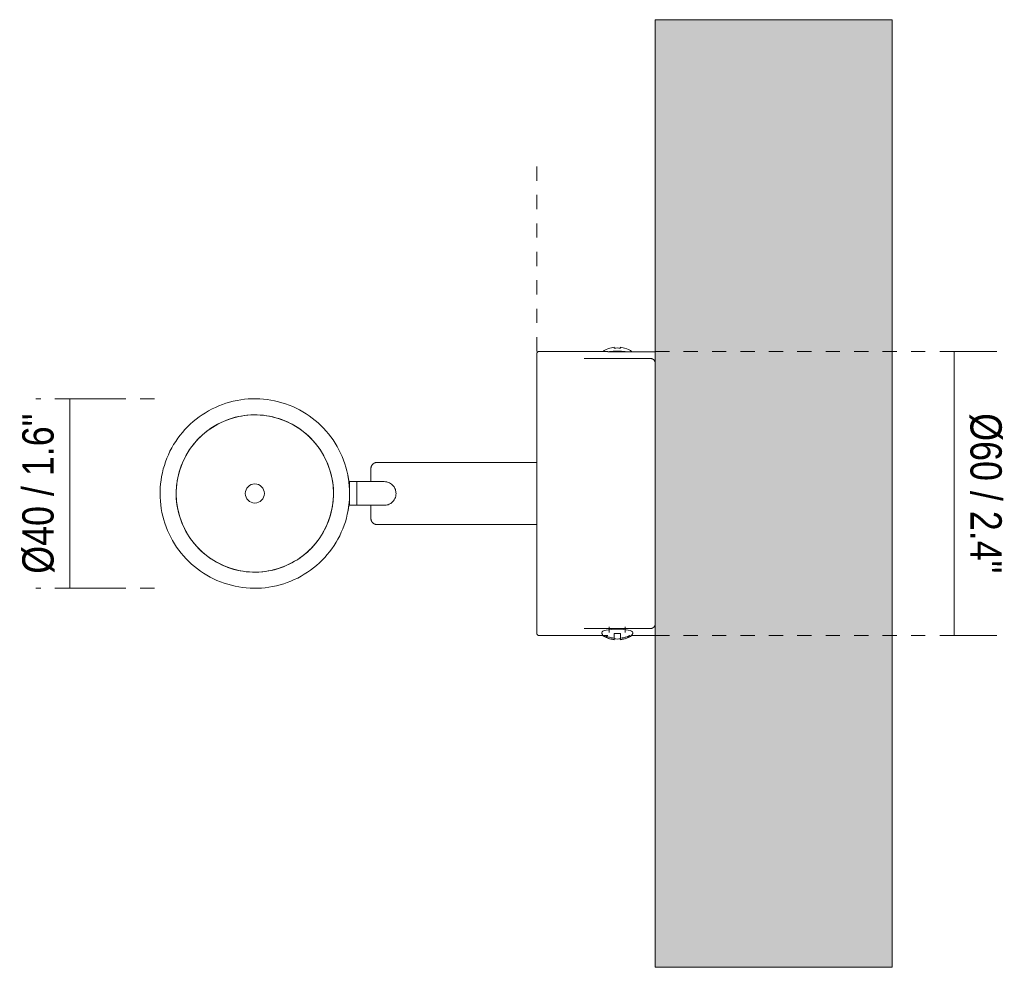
# Model space of a CAD drawing. Header units: millimetres. Extents: x -6694 to -5383, y -1151 to 6676.
# Tile 6 of 6: x -6398 to -6190, y 6476 to 6676. Entities that reach past the tile are written whole.
import ezdxf

# ---------------------------------------------------------------- set-up
doc = ezdxf.new("R2010")
doc.units = ezdxf.units.MM
doc.linetypes.add('Dash', pattern=[6, 3, -3])
doc.layers.add('A-ANNO-DIMS', color=7, linetype='Dash', lineweight=9, true_color=0xd2d2d2)
for name, color, linetype, lineweight in [('A-ANNO-DIMS-3', 7, 'Continuous', 9), ('A-WALL', 7, 'Continuous', 9), ('E-LITE-EQPM', 7, 'Continuous', 20)]:
    doc.layers.add(name, color=color, linetype=linetype, lineweight=lineweight)
doc.styles.add('Arial Narrow', font='ARIALN.TTF', dxfattribs={"height": 6.6})
doc.dimstyles.new('FARO_-_2_2mm_Arial_Narrow_mm_Inch_Left', dxfattribs={"dimscale": 304.8, "dimtxt": 6.754644, "dimasz": 0, "dimexe": 0.029528, "dimexo": 0.0625, "dimgap": 0.004921, "dimtad": 1, "dimdec": 0, "dimzin": 0, "dimdsep": 46, "dimtxsty": 'Arial Narrow', "dimblk1": 'NONE', "dimblk2": 'NONE', "dimsah": 1, "dimcen": 0.09, "dimadec": 0, "dimazin": 0, "dimtfac": 1, "dimtdec": 4, "dimtix": 1, "dimtmove": 0, "dimatfit": 3, "dimfxl": 0.009843, "dimfxlon": 1, "dimtvp": 1, "dimtolj": 1, "dimtzin": 0, "dimarcsym": 2})
doc.dimstyles.new('FARO_-_2_2mm_Arial_Narrow_mm_Inch_Right', dxfattribs={"dimscale": 304.8, "dimtxt": 6.754644, "dimasz": 0, "dimexe": 0.029528, "dimexo": 0.0625, "dimgap": 0.004921, "dimtad": 1, "dimdec": 0, "dimzin": 0, "dimdsep": 46, "dimtxsty": 'Arial Narrow', "dimblk1": 'NONE', "dimblk2": 'NONE', "dimsah": 1, "dimcen": 0.09, "dimadec": 0, "dimazin": 0, "dimtfac": 1, "dimtdec": 4, "dimtix": 1, "dimtmove": 0, "dimatfit": 3, "dimfxl": 0.009843, "dimfxlon": 1, "dimtvp": 1, "dimtolj": 1, "dimtzin": 0, "dimarcsym": 2})

# ---------------------------------------------------------------- blocks, each defined once
blk = doc.blocks.new('29890 - 29891 ORA LED Black spotlight-571273-Planta_PDF')
at = {"layer": 'E-LITE-EQPM'}
for p, q in [((-3278.96, 6606.5), (-3293.4, 6606.5)), ((-3278.96, 6606.43), (-3278.96, 6606.5)), ((-3269.95, 6604.99), (-3283.96, 6604.99)), ((-3268.96, 6606.43), (-3278.96, 6606.43)), ((-3293.96, 6583.06), (-3327.66, 6583.06)), ((-3333.46, 6579), (-3333.62, 6579)), ((-3331.96, 6579), (-3333.46, 6579)), ((-3333.46, 6576.5), (-3333.46, 6579)), ((-3328.96, 6579), (-3331.96, 6579)), ((-3331.96, 6576.5), (-3331.96, 6579)), ((-3327.66, 6579), (-3326.16, 6579)), ((-3333.46, 6574), (-3333.46, 6576.5)), ((-3331.96, 6574), (-3331.96, 6576.5)), ((-3333.62, 6574), (-3333.46, 6574)), ((-3333.46, 6574), (-3331.96, 6574)), ((-3331.96, 6574), (-3328.96, 6574)), ((-3326.16, 6574), (-3327.66, 6574)), ((-3327.66, 6569.93), (-3293.96, 6569.93)), ((-3278.64, 6548.39), (-3278.64, 6547.16)), ((-3275.28, 6547.16), (-3275.28, 6548.37)), ((-3293.4, 6546.5), (-3278.96, 6546.5)), ((-3283.96, 6548), (-3269.95, 6548)), ((-3279.56, 6546.22), (-3278.95, 6546.22)), ((-3274.97, 6546.22), (-3274.36, 6546.22)), ((-3273.97, 6546.56), (-3268.96, 6546.56)), ((-3277.63, 6545.98), (-3277.63, 6545.69)), ((-3276.29, 6545.98), (-3276.29, 6545.69))]:
    blk.add_line(p, q, dxfattribs=at)
at = {"layer": 'E-LITE-EQPM', "flags": 128}
for points in [[(-3293.96, 6605.94), (-3293.96, 6605.96), (-3293.96, 6605.98), (-3293.96, 6606), (-3293.95, 6606.03), (-3293.95, 6606.05), (-3293.94, 6606.07), (-3293.94, 6606.09), (-3293.93, 6606.11), (-3293.92, 6606.13), (-3293.92, 6606.16), (-3293.91, 6606.18), (-3293.9, 6606.2), (-3293.89, 6606.22), (-3293.87, 6606.23), (-3293.86, 6606.25), (-3293.85, 6606.27), (-3293.84, 6606.29), (-3293.82, 6606.31), (-3293.81, 6606.32), (-3293.79, 6606.34), (-3293.77, 6606.35), (-3293.76, 6606.37), (-3293.74, 6606.38), (-3293.72, 6606.39), (-3293.7, 6606.41), (-3293.68, 6606.42), (-3293.66, 6606.43), (-3293.65, 6606.44), (-3293.62, 6606.45), (-3293.6, 6606.46), (-3293.58, 6606.47), (-3293.56, 6606.47), (-3293.54, 6606.48), (-3293.52, 6606.48), (-3293.5, 6606.49), (-3293.47, 6606.49), (-3293.45, 6606.49), (-3293.43, 6606.49), (-3293.41, 6606.5), (-3293.4, 6606.5)], [(-3277.62, 6607.35), (-3278.19, 6607.27), (-3278.5, 6607.2), (-3278.98, 6607.06), (-3279.3, 6606.92), (-3279.76, 6606.65), (-3279.92, 6606.5)], [(-3276.3, 6607.35), (-3275.73, 6607.27), (-3275.42, 6607.2), (-3274.94, 6607.06), (-3274.62, 6606.92), (-3274.16, 6606.65), (-3273.93, 6606.44)], [(-3293.96, 6605.94), (-3293.96, 6605.91), (-3293.96, 6605.84), (-3293.96, 6605.73), (-3293.96, 6605.56), (-3293.96, 6605.35), (-3293.96, 6605.09), (-3293.96, 6604.79), (-3293.96, 6604.44), (-3293.96, 6604.05), (-3293.96, 6603.61), (-3293.96, 6603.13), (-3293.96, 6602.61), (-3293.96, 6602.05), (-3293.96, 6601.44), (-3293.96, 6600.8), (-3293.96, 6600.11), (-3293.96, 6599.39), (-3293.96, 6598.63), (-3293.96, 6597.84), (-3293.96, 6597.01), (-3293.96, 6596.15), (-3293.96, 6595.25), (-3293.96, 6594.33), (-3293.96, 6593.38), (-3293.96, 6592.4), (-3293.96, 6591.4), (-3293.96, 6590.37), (-3293.96, 6589.32), (-3293.96, 6588.25), (-3293.96, 6587.16), (-3293.96, 6586.06), (-3293.96, 6584.94), (-3293.96, 6583.8), (-3293.96, 6582.66), (-3293.96, 6581.5), (-3293.96, 6580.34), (-3293.96, 6579.17), (-3293.96, 6577.99), (-3293.96, 6576.81), (-3293.96, 6575.64), (-3293.96, 6574.46), (-3293.96, 6573.29), (-3293.96, 6572.12), (-3293.96, 6570.96), (-3293.96, 6569.81), (-3293.96, 6568.67), (-3293.96, 6567.54), (-3293.96, 6566.42), (-3293.96, 6565.32), (-3293.96, 6564.24), (-3293.96, 6563.18), (-3293.96, 6562.14), (-3293.96, 6561.13), (-3293.96, 6560.13), (-3293.96, 6559.17), (-3293.96, 6558.23), (-3293.96, 6557.32), (-3293.96, 6556.44), (-3293.96, 6555.6), (-3293.96, 6554.79), (-3293.96, 6554.01), (-3293.96, 6553.27), (-3293.96, 6552.56), (-3293.96, 6551.89), (-3293.96, 6551.27), (-3293.96, 6550.68), (-3293.96, 6550.13), (-3293.96, 6549.63), (-3293.96, 6549.17), (-3293.96, 6548.75), (-3293.96, 6548.38), (-3293.96, 6548.06), (-3293.96, 6547.77), (-3293.96, 6547.54), (-3293.96, 6547.35), (-3293.96, 6547.21), (-3293.96, 6547.11), (-3293.96, 6547.06), (-3293.96, 6547.05)], [(-3293.96, 6604.94), (-3293.96, 6605.22), (-3293.96, 6605.45), (-3293.96, 6605.64), (-3293.96, 6605.79), (-3293.96, 6605.88), (-3293.96, 6605.93), (-3293.96, 6605.94)], [(-3269.95, 6604.99), (-3269.91, 6604.99), (-3269.87, 6604.99), (-3269.83, 6604.98), (-3269.79, 6604.98), (-3269.75, 6604.97), (-3269.71, 6604.96), (-3269.68, 6604.95), (-3269.64, 6604.94), (-3269.6, 6604.93), (-3269.56, 6604.91), (-3269.53, 6604.9), (-3269.49, 6604.88), (-3269.46, 6604.86), (-3269.42, 6604.84), (-3269.39, 6604.82), (-3269.36, 6604.8), (-3269.33, 6604.77), (-3269.3, 6604.75), (-3269.27, 6604.72), (-3269.24, 6604.69), (-3269.21, 6604.66), (-3269.19, 6604.63), (-3269.16, 6604.6), (-3269.14, 6604.57), (-3269.12, 6604.54), (-3269.1, 6604.5), (-3269.08, 6604.47), (-3269.06, 6604.43), (-3269.04, 6604.4), (-3269.03, 6604.36), (-3269.01, 6604.32), (-3269, 6604.28), (-3268.99, 6604.25), (-3268.98, 6604.21), (-3268.97, 6604.17), (-3268.97, 6604.13), (-3268.96, 6604.09), (-3268.96, 6604.05), (-3268.96, 6604.01), (-3268.96, 6604)], [(-3333.46, 6576.5), (-3333.48, 6577.3), (-3333.52, 6578.09), (-3333.6, 6578.89), (-3333.72, 6579.68), (-3333.86, 6580.47), (-3334.03, 6581.25), (-3334.24, 6582.02), (-3334.48, 6582.79), (-3334.74, 6583.54), (-3335.04, 6584.28), (-3335.36, 6585.01), (-3335.72, 6585.73), (-3336.1, 6586.43), (-3336.51, 6587.12), (-3336.95, 6587.79), (-3337.42, 6588.44), (-3337.91, 6589.07), (-3338.42, 6589.68), (-3338.96, 6590.27), (-3339.53, 6590.84), (-3340.11, 6591.39), (-3340.72, 6591.91), (-3341.34, 6592.41), (-3341.99, 6592.88), (-3342.65, 6593.33), (-3343.34, 6593.74), (-3344.03, 6594.13), (-3344.75, 6594.5), (-3345.47, 6594.83), (-3346.21, 6595.14), (-3346.96, 6595.41), (-3347.73, 6595.66), (-3348.5, 6595.87), (-3349.28, 6596.05), (-3350.06, 6596.2), (-3350.85, 6596.32), (-3351.65, 6596.41), (-3352.44, 6596.47), (-3353.24, 6596.49), (-3354.04, 6596.49), (-3354.84, 6596.45), (-3355.64, 6596.38), (-3356.43, 6596.27), (-3357.22, 6596.14), (-3358, 6595.97), (-3358.78, 6595.78), (-3359.55, 6595.55), (-3360.3, 6595.29), (-3361.05, 6595), (-3361.78, 6594.68), (-3362.5, 6594.33), (-3363.21, 6593.96), (-3363.9, 6593.55), (-3364.57, 6593.12), (-3365.23, 6592.67), (-3365.87, 6592.18), (-3366.48, 6591.67), (-3367.08, 6591.14), (-3367.66, 6590.58), (-3368.21, 6590), (-3368.74, 6589.4), (-3369.24, 6588.78), (-3369.72, 6588.14), (-3370.17, 6587.48), (-3370.6, 6586.81), (-3371, 6586.11), (-3371.37, 6585.4), (-3371.71, 6584.68), (-3372.02, 6583.94), (-3372.3, 6583.2), (-3372.56, 6582.44), (-3372.78, 6581.67), (-3372.97, 6580.89), (-3373.13, 6580.11), (-3373.26, 6579.32), (-3373.36, 6578.52), (-3373.42, 6577.73), (-3373.46, 6576.93), (-3373.46, 6576.5)], [(-3370.06, 6576.5), (-3370.05, 6577.16), (-3370.01, 6577.82), (-3369.94, 6578.48), (-3369.85, 6579.14), (-3369.73, 6579.79), (-3369.58, 6580.44), (-3369.41, 6581.08), (-3369.22, 6581.72), (-3369, 6582.34), (-3368.75, 6582.96), (-3368.48, 6583.57), (-3368.18, 6584.16), (-3367.87, 6584.74), (-3367.52, 6585.31), (-3367.16, 6585.87), (-3366.77, 6586.41), (-3366.37, 6586.93), (-3365.94, 6587.44), (-3365.49, 6587.93), (-3365.03, 6588.4), (-3364.54, 6588.86), (-3364.04, 6589.29), (-3363.52, 6589.7), (-3362.98, 6590.09), (-3362.43, 6590.46), (-3361.86, 6590.81), (-3361.28, 6591.14), (-3360.69, 6591.44), (-3360.09, 6591.71), (-3359.47, 6591.97), (-3358.85, 6592.2), (-3358.22, 6592.4), (-3357.58, 6592.58), (-3356.93, 6592.73), (-3356.28, 6592.85), (-3355.62, 6592.95), (-3354.96, 6593.03), (-3354.3, 6593.07), (-3353.64, 6593.09), (-3352.98, 6593.09), (-3352.31, 6593.06), (-3351.65, 6593), (-3350.99, 6592.91), (-3350.34, 6592.8), (-3349.69, 6592.66), (-3349.04, 6592.5), (-3348.41, 6592.31), (-3347.78, 6592.09), (-3347.16, 6591.85), (-3346.55, 6591.59), (-3345.95, 6591.3), (-3345.37, 6590.99), (-3344.79, 6590.65), (-3344.24, 6590.3), (-3343.69, 6589.92), (-3343.16, 6589.52), (-3342.65, 6589.09), (-3342.15, 6588.65), (-3341.68, 6588.19), (-3341.22, 6587.71), (-3340.78, 6587.21), (-3340.36, 6586.69), (-3339.96, 6586.16), (-3339.59, 6585.62), (-3339.24, 6585.05), (-3338.9, 6584.48), (-3338.6, 6583.89), (-3338.31, 6583.29), (-3338.05, 6582.68), (-3337.82, 6582.06), (-3337.61, 6581.43), (-3337.42, 6580.79), (-3337.27, 6580.14), (-3337.13, 6579.49), (-3337.03, 6578.84), (-3336.95, 6578.18), (-3336.89, 6577.52), (-3336.86, 6576.85), (-3336.86, 6576.5)], [(-3328.96, 6581.76), (-3328.96, 6581.81), (-3328.96, 6581.87), (-3328.95, 6581.92), (-3328.94, 6581.97), (-3328.93, 6582.02), (-3328.92, 6582.07), (-3328.91, 6582.12), (-3328.89, 6582.17), (-3328.88, 6582.22), (-3328.86, 6582.27), (-3328.84, 6582.31), (-3328.81, 6582.36), (-3328.79, 6582.41), (-3328.76, 6582.45), (-3328.73, 6582.49), (-3328.7, 6582.54), (-3328.67, 6582.58), (-3328.64, 6582.62), (-3328.6, 6582.65), (-3328.57, 6582.69), (-3328.53, 6582.73), (-3328.49, 6582.76), (-3328.45, 6582.79), (-3328.41, 6582.82), (-3328.36, 6582.85), (-3328.32, 6582.88), (-3328.27, 6582.91), (-3328.23, 6582.93), (-3328.18, 6582.95), (-3328.13, 6582.97), (-3328.08, 6582.99), (-3328.04, 6583), (-3327.99, 6583.02), (-3327.93, 6583.03), (-3327.88, 6583.04), (-3327.83, 6583.05), (-3327.78, 6583.05), (-3327.73, 6583.06), (-3327.68, 6583.06), (-3327.66, 6583.06)], [(-3328.96, 6579), (-3328.96, 6579.11), (-3328.96, 6579.29), (-3328.96, 6579.47), (-3328.96, 6579.64), (-3328.96, 6579.81), (-3328.96, 6579.97), (-3328.96, 6580.12), (-3328.96, 6580.27), (-3328.96, 6580.42), (-3328.96, 6580.55), (-3328.96, 6580.69), (-3328.96, 6580.81), (-3328.96, 6580.93), (-3328.96, 6581.04), (-3328.96, 6581.14), (-3328.96, 6581.24), (-3328.96, 6581.32), (-3328.96, 6581.4), (-3328.96, 6581.48), (-3328.96, 6581.54), (-3328.96, 6581.6), (-3328.96, 6581.65), (-3328.96, 6581.69), (-3328.96, 6581.72), (-3328.96, 6581.74), (-3328.96, 6581.75), (-3328.96, 6581.76), (-3328.96, 6581.76)], [(-3328.96, 6581.76), (-3328.96, 6581.76), (-3328.96, 6581.74), (-3328.96, 6581.72), (-3328.96, 6581.69), (-3328.96, 6581.66), (-3328.96, 6581.61), (-3328.96, 6581.56), (-3328.96, 6581.49), (-3328.96, 6581.42), (-3328.96, 6581.35), (-3328.96, 6581.26), (-3328.96, 6581.17), (-3328.96, 6581.07), (-3328.96, 6580.96), (-3328.96, 6580.84), (-3328.96, 6580.72), (-3328.96, 6580.59), (-3328.96, 6580.45), (-3328.96, 6580.31), (-3328.96, 6580.16), (-3328.96, 6580.01), (-3328.96, 6579.85), (-3328.96, 6579.69), (-3328.96, 6579.52), (-3328.96, 6579.34), (-3328.96, 6579.16), (-3328.96, 6579)], [(-3327.66, 6579), (-3327.97, 6579), (-3328.25, 6579), (-3328.5, 6579), (-3328.7, 6579), (-3328.84, 6579), (-3328.93, 6579), (-3328.96, 6579)], [(-3373.46, 6576.5), (-3373.44, 6575.7), (-3373.4, 6574.9), (-3373.32, 6574.1), (-3373.2, 6573.31), (-3373.06, 6572.52), (-3372.89, 6571.74), (-3372.68, 6570.97), (-3372.44, 6570.2), (-3372.18, 6569.45), (-3371.88, 6568.71), (-3371.55, 6567.98), (-3371.2, 6567.26), (-3370.82, 6566.56), (-3370.4, 6565.87), (-3369.97, 6565.2), (-3369.5, 6564.55), (-3369.01, 6563.92), (-3368.5, 6563.31), (-3367.96, 6562.72), (-3367.39, 6562.15), (-3366.81, 6561.6), (-3366.2, 6561.08), (-3365.58, 6560.58), (-3364.93, 6560.11), (-3364.27, 6559.67), (-3363.58, 6559.25), (-3362.89, 6558.86), (-3362.17, 6558.49), (-3361.45, 6558.16), (-3360.71, 6557.85), (-3359.96, 6557.58), (-3359.19, 6557.34), (-3358.42, 6557.12), (-3357.64, 6556.94), (-3356.86, 6556.79), (-3356.07, 6556.67), (-3355.27, 6556.58), (-3354.48, 6556.52), (-3353.68, 6556.5), (-3352.88, 6556.5), (-3352.08, 6556.54), (-3351.28, 6556.61), (-3350.49, 6556.72), (-3349.7, 6556.85), (-3348.92, 6557.02), (-3348.14, 6557.22), (-3347.37, 6557.44), (-3346.62, 6557.7), (-3345.87, 6557.99), (-3345.14, 6558.31), (-3344.42, 6558.66), (-3343.71, 6559.03), (-3343.02, 6559.44), (-3342.35, 6559.87), (-3341.69, 6560.33), (-3341.05, 6560.81), (-3340.44, 6561.32), (-3339.84, 6561.85), (-3339.26, 6562.41), (-3338.71, 6562.99), (-3338.18, 6563.59), (-3337.68, 6564.21), (-3337.2, 6564.85), (-3336.75, 6565.51), (-3336.32, 6566.19), (-3335.92, 6566.88), (-3335.55, 6567.59), (-3335.21, 6568.31), (-3334.9, 6569.05), (-3334.62, 6569.8), (-3334.36, 6570.55), (-3334.14, 6571.32), (-3333.95, 6572.1), (-3333.79, 6572.88), (-3333.66, 6573.67), (-3333.56, 6574.47), (-3333.5, 6575.26), (-3333.46, 6576.06), (-3333.46, 6576.5)], [(-3336.86, 6576.5), (-3336.87, 6575.83), (-3336.91, 6575.17), (-3336.98, 6574.51), (-3337.07, 6573.85), (-3337.19, 6573.2), (-3337.34, 6572.55), (-3337.51, 6571.91), (-3337.7, 6571.27), (-3337.92, 6570.65), (-3338.17, 6570.03), (-3338.44, 6569.43), (-3338.74, 6568.83), (-3339.05, 6568.25), (-3339.4, 6567.68), (-3339.76, 6567.12), (-3340.15, 6566.58), (-3340.55, 6566.06), (-3340.98, 6565.55), (-3341.43, 6565.06), (-3341.89, 6564.59), (-3342.38, 6564.13), (-3342.88, 6563.7), (-3343.4, 6563.29), (-3343.94, 6562.9), (-3344.49, 6562.53), (-3345.06, 6562.18), (-3345.64, 6561.86), (-3346.23, 6561.55), (-3346.83, 6561.28), (-3347.44, 6561.02), (-3348.07, 6560.8), (-3348.7, 6560.59), (-3349.34, 6560.41), (-3349.99, 6560.26), (-3350.64, 6560.14), (-3351.29, 6560.04), (-3351.95, 6559.96), (-3352.62, 6559.92), (-3353.28, 6559.9), (-3353.94, 6559.9), (-3354.61, 6559.94), (-3355.27, 6559.99), (-3355.93, 6560.08), (-3356.58, 6560.19), (-3357.23, 6560.33), (-3357.87, 6560.49), (-3358.51, 6560.68), (-3359.14, 6560.9), (-3359.76, 6561.14), (-3360.37, 6561.4), (-3360.97, 6561.69), (-3361.55, 6562), (-3362.13, 6562.34), (-3362.68, 6562.69), (-3363.23, 6563.07), (-3363.76, 6563.48), (-3364.27, 6563.9), (-3364.77, 6564.34), (-3365.24, 6564.8), (-3365.7, 6565.28), (-3366.14, 6565.78), (-3366.56, 6566.3), (-3366.95, 6566.83), (-3367.33, 6567.38), (-3367.68, 6567.94), (-3368.02, 6568.51), (-3368.32, 6569.1), (-3368.61, 6569.7), (-3368.87, 6570.31), (-3369.1, 6570.93), (-3369.31, 6571.56), (-3369.5, 6572.2), (-3369.65, 6572.85), (-3369.79, 6573.5), (-3369.89, 6574.15), (-3369.97, 6574.81), (-3370.03, 6575.47), (-3370.06, 6576.14), (-3370.06, 6576.5)], [(-3328.96, 6574), (-3328.96, 6573.81), (-3328.96, 6573.63), (-3328.96, 6573.46), (-3328.96, 6573.29), (-3328.96, 6573.12), (-3328.96, 6572.97), (-3328.96, 6572.81), (-3328.96, 6572.66), (-3328.96, 6572.52), (-3328.96, 6572.39), (-3328.96, 6572.26), (-3328.96, 6572.14), (-3328.96, 6572.02), (-3328.96, 6571.92), (-3328.96, 6571.82), (-3328.96, 6571.72), (-3328.96, 6571.64), (-3328.96, 6571.56), (-3328.96, 6571.49), (-3328.96, 6571.43), (-3328.96, 6571.38), (-3328.96, 6571.33), (-3328.96, 6571.29), (-3328.96, 6571.27), (-3328.96, 6571.25), (-3328.96, 6571.23), (-3328.96, 6571.23)], [(-3328.96, 6571.23), (-3328.96, 6571.23), (-3328.96, 6571.25), (-3328.96, 6571.27), (-3328.96, 6571.3), (-3328.96, 6571.33), (-3328.96, 6571.38), (-3328.96, 6571.43), (-3328.96, 6571.5), (-3328.96, 6571.57), (-3328.96, 6571.65), (-3328.96, 6571.73), (-3328.96, 6571.82), (-3328.96, 6571.93), (-3328.96, 6572.03), (-3328.96, 6572.15), (-3328.96, 6572.27), (-3328.96, 6572.4), (-3328.96, 6572.54), (-3328.96, 6572.68), (-3328.96, 6572.83), (-3328.96, 6572.98), (-3328.96, 6573.14), (-3328.96, 6573.31), (-3328.96, 6573.48), (-3328.96, 6573.65), (-3328.96, 6573.83), (-3328.96, 6574)], [(-3328.96, 6574), (-3328.93, 6574), (-3328.84, 6574), (-3328.7, 6574), (-3328.5, 6574), (-3328.25, 6574), (-3327.97, 6574), (-3327.66, 6574)], [(-3327.66, 6569.93), (-3327.72, 6569.93), (-3327.77, 6569.94), (-3327.82, 6569.94), (-3327.87, 6569.95), (-3327.92, 6569.96), (-3327.97, 6569.97), (-3328.02, 6569.98), (-3328.07, 6570), (-3328.12, 6570.02), (-3328.17, 6570.04), (-3328.22, 6570.06), (-3328.26, 6570.08), (-3328.31, 6570.1), (-3328.35, 6570.13), (-3328.4, 6570.16), (-3328.44, 6570.19), (-3328.48, 6570.22), (-3328.52, 6570.26), (-3328.56, 6570.29), (-3328.59, 6570.33), (-3328.63, 6570.36), (-3328.66, 6570.4), (-3328.69, 6570.44), (-3328.73, 6570.49), (-3328.75, 6570.53), (-3328.78, 6570.57), (-3328.81, 6570.62), (-3328.83, 6570.66), (-3328.85, 6570.71), (-3328.87, 6570.76), (-3328.89, 6570.81), (-3328.91, 6570.86), (-3328.92, 6570.91), (-3328.93, 6570.96), (-3328.94, 6571.01), (-3328.95, 6571.06), (-3328.95, 6571.11), (-3328.96, 6571.16), (-3328.96, 6571.22), (-3328.96, 6571.23)], [(-3268.96, 6548.95), (-3268.96, 6548.91), (-3268.97, 6548.87), (-3268.97, 6548.83), (-3268.98, 6548.79), (-3268.99, 6548.76), (-3269, 6548.72), (-3269.01, 6548.68), (-3269.02, 6548.64), (-3269.04, 6548.61), (-3269.05, 6548.57), (-3269.07, 6548.53), (-3269.09, 6548.5), (-3269.11, 6548.46), (-3269.13, 6548.43), (-3269.16, 6548.4), (-3269.18, 6548.37), (-3269.21, 6548.34), (-3269.23, 6548.31), (-3269.26, 6548.28), (-3269.29, 6548.25), (-3269.32, 6548.23), (-3269.35, 6548.2), (-3269.38, 6548.18), (-3269.42, 6548.16), (-3269.45, 6548.14), (-3269.48, 6548.12), (-3269.52, 6548.1), (-3269.55, 6548.08), (-3269.59, 6548.07), (-3269.63, 6548.05), (-3269.67, 6548.04), (-3269.7, 6548.03), (-3269.74, 6548.02), (-3269.78, 6548.01), (-3269.82, 6548.01), (-3269.86, 6548), (-3269.9, 6548), (-3269.94, 6548), (-3269.95, 6548)], [(-3293.96, 6547.05), (-3293.96, 6547.08), (-3293.96, 6547.15), (-3293.96, 6547.27), (-3293.96, 6547.43), (-3293.96, 6547.64), (-3293.96, 6547.9), (-3293.96, 6548)], [(-3293.4, 6546.5), (-3293.42, 6546.5), (-3293.45, 6546.5), (-3293.47, 6546.5), (-3293.49, 6546.5), (-3293.51, 6546.51), (-3293.53, 6546.51), (-3293.56, 6546.52), (-3293.58, 6546.52), (-3293.6, 6546.53), (-3293.62, 6546.54), (-3293.64, 6546.55), (-3293.66, 6546.56), (-3293.68, 6546.57), (-3293.7, 6546.58), (-3293.72, 6546.59), (-3293.74, 6546.61), (-3293.75, 6546.62), (-3293.77, 6546.63), (-3293.79, 6546.65), (-3293.8, 6546.66), (-3293.82, 6546.68), (-3293.83, 6546.7), (-3293.85, 6546.72), (-3293.86, 6546.73), (-3293.87, 6546.75), (-3293.88, 6546.77), (-3293.89, 6546.79), (-3293.9, 6546.81), (-3293.91, 6546.83), (-3293.92, 6546.85), (-3293.93, 6546.87), (-3293.94, 6546.89), (-3293.94, 6546.92), (-3293.95, 6546.94), (-3293.95, 6546.96), (-3293.96, 6546.98), (-3293.96, 6547), (-3293.96, 6547.03), (-3293.96, 6547.05), (-3293.96, 6547.05)], [(-3277.62, 6545.64), (-3278.19, 6545.72), (-3278.5, 6545.79), (-3278.98, 6545.93), (-3279.3, 6546.07), (-3279.76, 6546.34), (-3279.98, 6546.55), (-3280.11, 6546.71), (-3280.22, 6546.95), (-3280.25, 6547.16)], [(-3276.3, 6545.64), (-3275.73, 6545.72), (-3275.42, 6545.79), (-3274.94, 6545.93), (-3274.62, 6546.07), (-3274.16, 6546.34), (-3273.93, 6546.55), (-3273.81, 6546.71), (-3273.7, 6546.95), (-3273.67, 6547.16)]]:
    blk.add_lwpolyline(points, dxfattribs=at)
at = {"layer": 'E-LITE-EQPM'}
for radius, start, end in [(16.6, 0, 180), (2.02, 0, 180), (16.6, 180, 0), (2.02, 180, 0)]:
    blk.add_arc((-3353.46, 6576.5), radius, start, end, dxfattribs=at)
for centre, major_axis, start_param, end_param in [((-3276.96, 6605.83), (3.29, 0), 1.570796, 2.096861), ((-3276.96, 6606.63), (2.69, 0), 1.570796, 1.822149), ((-3276.96, 6606.63), (2.69, 0), 1.319444, 1.570796), ((-3276.96, 6605.83), (3.29, 0), 1.044731, 1.570796), ((-3276.96, 6547.16), (3.29, 0), 1.570796, 3.141593), ((-3276.96, 6546.36), (2.69, 0), 2.89024, 3.392945), ((-3276.96, 6546.36), (2.69, 0), 1.570796, 1.822149), ((-3276.96, 6547.16), (3.29, 0), 0, 1.570796), ((-3276.96, 6546.36), (2.69, 0), 1.319444, 1.570796), ((-3276.96, 6546.36), (2.69, 0), 6.031833, 6.534538), ((-3276.96, 6546.36), (2.69, 0), 4.461036, 4.712389), ((-3276.96, 6546.36), (2.69, 0), 4.712389, 4.963742)]:
    blk.add_ellipse(centre, major_axis=major_axis, ratio=0.213738, start_param=start_param, end_param=end_param, dxfattribs=at)
for points, knots in [([(-3277.63, 6607.19), (-3277.63, 6607.25), (-3277.63, 6607.32), (-3277.63, 6607.35), (-3277.63, 6607.35), (-3277.63, 6607.35)], [-1, -1, -1, -1, -0.6666667, -0.5, -0.3333333, -0.3333333, -0.3333333, -0.3333333]), ([(-3276.29, 6607.35), (-3276.29, 6607.35), (-3276.29, 6607.35), (-3276.29, 6607.32), (-3276.29, 6607.25), (-3276.29, 6607.19)], [-0.6666667, -0.6666667, -0.6666667, -0.6666667, -0.5, -0.3333333, 0, 0, 0, 0]), ([(-3333.61, 6578.91), (-3333.63, 6579.14), (-3333.69, 6579.56), (-3333.78, 6580.04), (-3333.83, 6580.31), (-3333.84, 6580.4), (-3333.85, 6580.42)], [-0.7916667, -0.7916667, -0.7916667, -0.7916667, -0.7222222, -0.6527778, -0.5833333, -0.5486111, -0.5486111, -0.5486111, -0.5486111]), ([(-3326.16, 6579), (-3325.97, 6578.99), (-3325.6, 6578.95), (-3324.88, 6578.7), (-3324.22, 6578.17), (-3323.76, 6577.34), (-3323.66, 6576.78), (-3323.66, 6576.5)], [0, 0, 0, 0, 0.142857, 0.285714, 0.571429, 0.785714, 1, 1, 1, 1]), ([(-3323.66, 6576.5), (-3323.66, 6576.3), (-3323.7, 6575.93), (-3323.95, 6575.22), (-3324.4, 6574.66), (-3324.94, 6574.3), (-3325.45, 6574.07), (-3325.87, 6574), (-3326.16, 6574)], [0, 0, 0, 0, 0.142857, 0.285714, 0.571429, 0.678571, 0.785714, 1, 1, 1, 1]), ([(-3333.5, 6575.2), (-3333.51, 6575.07), (-3333.54, 6574.68), (-3333.61, 6574.05), (-3333.69, 6573.43), (-3333.78, 6572.95), (-3333.83, 6572.68), (-3333.84, 6572.6), (-3333.85, 6572.57)], [-0.8941933, -0.8941933, -0.8941933, -0.8941933, -0.8611111, -0.7916667, -0.7222222, -0.6527778, -0.5833333, -0.5486111, -0.5486111, -0.5486111, -0.5486111]), ([(-3279.56, 6546.5), (-3279.36, 6546.4), (-3279.06, 6546.26), (-3278.63, 6546.14), (-3278.18, 6546.04), (-3277.85, 6545.99), (-3277.63, 6545.98)], [-1, -1, -1, -1, -0.666667, -0.5, -0.333333, 0, 0, 0, 0]), ([(-3278.63, 6545.85), (-3278.73, 6545.88), (-3279.06, 6545.98), (-3279.36, 6546.11), (-3279.56, 6546.22)], [-0.5, -0.5, -0.5, -0.5, -0.3333333, 0, 0, 0, 0]), ([(-3277.63, 6545.98), (-3277.63, 6546.04), (-3277.63, 6546.16), (-3277.63, 6546.35), (-3277.63, 6546.57), (-3277.63, 6546.77), (-3277.63, 6546.92)], [-1, -1, -1, -1, -0.666667, -0.5, -0.333333, 0, 0, 0, 0]), ([(-3276.29, 6546.92), (-3276.29, 6546.77), (-3276.29, 6546.57), (-3276.29, 6546.35), (-3276.29, 6546.16), (-3276.29, 6546.04), (-3276.29, 6545.98)], [-1, -1, -1, -1, -0.666667, -0.5, -0.333333, 0, 0, 0, 0]), ([(-3276.29, 6545.98), (-3276.07, 6545.99), (-3275.73, 6546.04), (-3275.29, 6546.14), (-3274.86, 6546.26), (-3274.56, 6546.4), (-3274.36, 6546.5)], [-1, -1, -1, -1, -0.666667, -0.5, -0.333333, 0, 0, 0, 0]), ([(-3274.36, 6546.22), (-3274.56, 6546.11), (-3274.86, 6545.98), (-3275.19, 6545.88), (-3275.29, 6545.85)], [-1, -1, -1, -1, -0.6666667, -0.5, -0.5, -0.5, -0.5])]:
    blk.add_open_spline(points, degree=3, knots=knots, dxfattribs=at)
for points in [[(-3333.85, 6580.4), (-3333.84, 6580.36), (-3333.81, 6580.24), (-3333.76, 6579.95), (-3333.69, 6579.55), (-3333.62, 6579.06), (-3333.56, 6578.49), (-3333.52, 6578.07), (-3333.51, 6577.86)], [(-3333.85, 6572.59), (-3333.84, 6572.63), (-3333.81, 6572.75), (-3333.76, 6573.04), (-3333.69, 6573.44), (-3333.65, 6573.77), (-3333.62, 6573.94)], [(-3277.63, 6545.69), (-3277.85, 6545.71), (-3278.07, 6545.74), (-3278.3, 6545.78)], [(-3277.63, 6545.64), (-3277.63, 6545.64), (-3277.63, 6545.66), (-3277.63, 6545.69)], [(-3275.62, 6545.78), (-3275.85, 6545.74), (-3276.07, 6545.71), (-3276.29, 6545.69)], [(-3276.29, 6545.69), (-3276.29, 6545.66), (-3276.29, 6545.64), (-3276.29, 6545.64)]]:
    blk.add_open_spline(points, degree=3, dxfattribs=at)
blk = doc.blocks.new('DIMBLOCK3-Planta_PDF')
at = {"layer": 'A-ANNO-DIMS-3', "color": 251, "true_color": 0x5b5b5b}
for p, q in [((-6203.45, 6606.5), (-6191.45, 6606.5)), ((-6200.45, 6606.5), (-6203.45, 6606.5)), ((-6200.45, 6546.5), (-6200.45, 6606.5)), ((-6203.45, 6546.5), (-6191.45, 6546.5)), ((-6200.45, 6546.5), (-6203.45, 6546.5))]:
    blk.add_line(p, q, dxfattribs=at)
at = {"layer": 'A-ANNO-DIMS-3', "color": 0, "insert": (-6190.42, 6593.44), "char_height": 6.6, "width": 40.6565, "attachment_point": 1, "rotation": 270, "line_spacing_factor": 0.974696, "style": 'Arial Narrow'}
blk.add_mtext('Ø60 / 2.4"', dxfattribs=at)
blk = doc.blocks.new('_None')
blk = doc.blocks.new('DIMBLOCK4-Planta_PDF')
at = {"layer": 'A-ANNO-DIMS-3', "color": 251, "true_color": 0x5b5b5b}
for p, q in [((-6387.11, 6596.5), (-6390.11, 6596.5)), ((-6387.44, 6596.5), (-6378.11, 6596.5)), ((-6387.11, 6596.5), (-6387.11, 6556.5)), ((-6387.11, 6556.5), (-6390.11, 6556.5)), ((-6387.44, 6556.5), (-6378.11, 6556.5))]:
    blk.add_line(p, q, dxfattribs=at)
at = {"layer": 'A-ANNO-DIMS-3', "color": 0, "insert": (-6397.14, 6559.56), "char_height": 6.6, "width": 40.6565, "attachment_point": 1, "rotation": 90, "line_spacing_factor": 0.974696, "style": 'Arial Narrow'}
blk.add_mtext('Ø40 / 1.6"', dxfattribs=at)

msp = doc.modelspace()

# ---------------------------------------------------------------- hatches: boundary and pattern name
at = {"layer": 'A-WALL', "true_color": 0xf7f7f7}
msp.add_hatch(color=7, dxfattribs=at).paths.add_polyline_path([(-6263.56, 6476.5), (-6213.56, 6476.5), (-6213.56, 6676.5), (-6263.56, 6676.5), (-6263.56, 6525.87)])

# ---------------------------------------------------------------- linework, layer by layer
at = {"layer": 'A-ANNO-DIMS'}
for p, q in [((-6288.56, 6606.5), (-6288.56, 6646.5)), ((-6263.56, 6606.5), (-6204.73, 6606.5)), ((-6369.26, 6596.5), (-6394.26, 6596.5)), ((-6369.26, 6556.5), (-6394.26, 6556.5)), ((-6263.56, 6546.5), (-6204.73, 6546.5))]:
    msp.add_line(p, q, dxfattribs=at)
at = {"layer": 'A-WALL', "color": 253, "true_color": 0xaaaaaa}
for p, q in [((-6263.56, 6476.5), (-6263.56, 6676.5)), ((-6213.56, 6676.5), (-6263.56, 6676.5)), ((-6213.56, 6676.5), (-6213.56, 6476.5)), ((-6213.56, 6476.5), (-6263.56, 6476.5))]:
    msp.add_line(p, q, dxfattribs=at)

# ---------------------------------------------------------------- block references
at = {"layer": 'E-LITE-EQPM'}
msp.add_blockref('29890 - 29891 ORA LED Black spotlight-571273-Planta_PDF', (-2994.6, 0), dxfattribs=at)

# ---------------------------------------------------------------- dimensions: what is measured, and where the dimension line sits
at = {"layer": 'A-ANNO-DIMS', "color": 251, "linetype": 'Continuous', "true_color": 0x5b5b5b}
for base, p1, p2, dimstyle, override, picture, middle in [((-6200.45, 6606.5), (-6203.45, 6546.5), (-6203.45, 6606.5), 'FARO_-_2_2mm_Arial_Narrow_mm_Inch_Right', {"dimtad": 4, "dimpost": '<>', "dimfxl": 60}, 'DIMBLOCK3-Planta_PDF', (-6194.62, 6576.5)), ((-6387.11, 6556.5), (-6390.11, 6596.5), (-6390.11, 6556.5), 'FARO_-_2_2mm_Arial_Narrow_mm_Inch_Left', {"dimpost": '<>', "dimfxl": 40}, 'DIMBLOCK4-Planta_PDF', (-6392.95, 6576.5))]:
    dim = msp.add_linear_dim(base=base, p1=p1, p2=p2, angle=90, text='Ø<>', dimstyle=dimstyle, override=override, dxfattribs=at)
    dim.commit()
    dim.dimension.update_dxf_attribs({"geometry": picture, "text_midpoint": middle})

doc.saveas('drawing.dxf')
